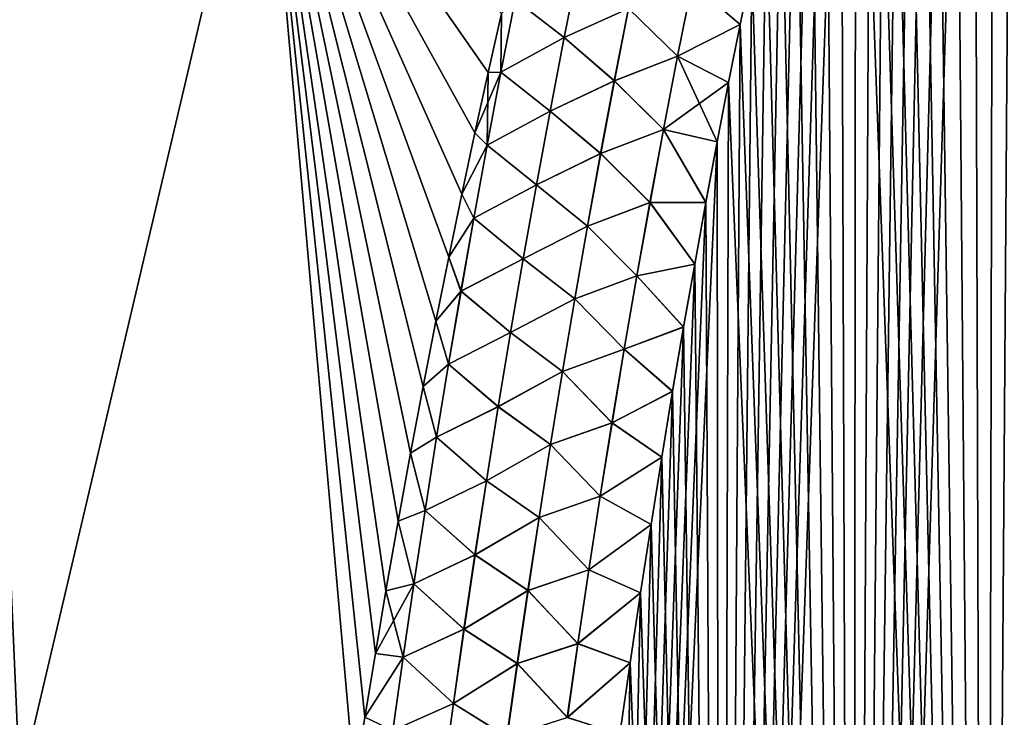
# Model space of a CAD drawing. Header units: metres. Extents: x -109 to 109, y -108 to 40.
# Tile 145 of 216: x 64.73 to 71.25, y -86.28 to -81.67. Entities that reach past the tile are written whole.
import ezdxf

# ---------------------------------------------------------------- set-up
doc = ezdxf.new("R2010")
doc.units = ezdxf.units.M
doc.layers.add('solid_K_24_42_18_000C86_XXX', color=7, linetype='CONTINUOUS')

msp = doc.modelspace()

# ---------------------------------------------------------------- linework, layer by layer
at = {"layer": 'solid_K_24_42_18_000C86_XXX'}
for points in [[(71.126114, -102.054192, -21.027458), (71.86483, -73.440651, -19.814253), (72.001442, -73.114693, -19.767015)], [(72.013756, -102.295151, -20.782845), (71.126114, -102.054192, -21.027458), (72.001442, -73.114693, -19.767015)], [(71.126114, -102.054192, -21.027458), (71.728111, -73.779366, -19.863115), (71.86483, -73.440651, -19.814253)], [(71.126114, -102.054192, -21.027458), (71.591354, -74.131393, -19.913614), (71.728111, -73.779366, -19.863115)], [(71.126114, -102.054192, -21.027458), (71.454651, -74.497772, -19.965763), (71.591354, -74.131393, -19.913614)], [(71.126114, -102.054192, -21.027458), (71.317978, -74.878159, -20.019567), (71.454651, -74.497772, -19.965763)], [(71.126114, -102.054192, -21.027458), (71.181381, -75.272789, -20.075029), (71.317978, -74.878159, -20.019567)], [(72.013901, -102.295181, 20.782808), (71.317833, -74.878586, 20.019629), (71.181236, -75.273224, 20.075089)], [(71.126221, -102.054222, 21.027426), (71.181236, -75.273224, 20.075089), (71.044868, -75.683334, 20.13221)], [(71.126114, -102.054192, -21.027458), (71.045006, -75.682899, -20.132149), (71.181381, -75.272789, -20.075029)], [(71.126221, -102.054222, 21.027426), (72.013901, -102.295181, 20.782808), (71.181236, -75.273224, 20.075089)], [(70.244606, -101.765976, -21.318579), (70.908867, -76.108566, -20.190931), (71.045006, -75.682899, -20.132149)], [(71.126114, -102.054192, -21.027458), (70.244606, -101.765976, -21.318579), (71.045006, -75.682899, -20.132149)], [(71.126221, -102.054222, 21.027426), (71.044868, -75.683334, 20.13221), (70.90873, -76.109001, 20.190992)], [(70.244606, -101.765976, -21.318579), (70.772942, -76.549538, -20.251377), (70.908867, -76.108566, -20.190931)], [(71.126221, -102.054222, 21.027426), (70.90873, -76.109001, 20.190992), (70.772812, -76.549973, 20.251434)], [(70.244606, -101.765976, -21.318579), (70.671265, -76.891159, -20.297789), (70.772942, -76.549538, -20.251377)], [(71.126221, -102.054222, 21.027426), (70.772812, -76.549973, 20.251434), (70.671135, -76.891594, 20.297846)], [(70.244606, -101.765976, -21.318579), (70.569908, -77.242706, -20.345114), (70.671265, -76.891159, -20.297789)], [(71.126221, -102.054222, 21.027426), (70.671135, -76.891594, 20.297846), (70.569786, -77.243141, 20.345171)], [(70.244606, -101.765976, -21.318579), (70.468765, -77.603516, -20.393366), (70.569908, -77.242706, -20.345114)], [(71.126221, -102.054222, 21.027426), (70.569786, -77.243141, 20.345171), (70.468643, -77.603943, 20.393421)], [(70.244606, -101.765976, -21.318579), (70.367882, -77.973808, -20.442533), (70.468765, -77.603516, -20.393366)], [(71.126221, -102.054222, 21.027426), (70.468643, -77.603943, 20.393421), (70.367767, -77.974236, 20.442589)], [(70.244606, -101.765976, -21.318579), (70.267387, -78.354294, -20.492596), (70.367882, -77.973808, -20.442533)], [(71.126221, -102.054222, 21.027426), (70.367767, -77.974236, 20.442589), (70.267273, -78.354713, 20.492651)], [(70.244682, -101.766006, 21.318554), (70.267273, -78.354713, 20.492651), (70.16729, -78.746071, 20.543581)], [(70.244606, -101.765976, -21.318579), (70.167397, -78.745651, -20.543526), (70.267387, -78.354294, -20.492596)], [(70.244682, -101.766006, 21.318554), (71.126221, -102.054222, 21.027426), (70.267273, -78.354713, 20.492651)], [(69.370583, -101.428314, -21.657198), (70.067825, -79.147446, -20.595339), (70.167397, -78.745651, -20.543526)], [(70.244606, -101.765976, -21.318579), (69.370583, -101.428314, -21.657198), (70.167397, -78.745651, -20.543526)], [(70.244682, -101.766006, 21.318554), (70.16729, -78.746071, 20.543581), (70.067726, -79.147865, 20.595392)], [(69.370583, -101.428314, -21.657198), (69.968651, -79.559509, -20.648033), (70.067825, -79.147446, -20.595339)], [(70.244682, -101.766006, 21.318554), (70.067726, -79.147865, 20.595392), (69.968552, -79.559921, 20.648087)], [(69.370583, -101.428314, -21.657198), (69.870033, -79.98262, -20.701567), (69.968651, -79.559509, -20.648033)], [(70.244682, -101.766006, 21.318554), (69.968552, -79.559921, 20.648087), (69.869942, -79.983032, 20.701618)], [(62.654495, -86.706276, 19.020168), (64.734818, -86.734787, 20.377901), (64.43679, -79.883408, 18.687876)], [(64.73481, -86.734787, -20.377899), (64.436684, -79.883408, -18.687811), (66.347351, -79.883408, -19.790947)], [(64.734818, -86.734787, 20.377901), (66.347404, -79.883408, 19.790974), (64.43679, -79.883408, 18.687876)], [(66.950806, -86.706299, -21.500647), (64.73481, -86.734787, -20.377899), (66.347351, -79.883408, -19.790947)], [(64.734818, -86.734787, 20.377901), (66.950806, -86.706299, 21.500647), (66.347404, -79.883408, 19.790974)], [(67.018936, -86.277725, -21.455284), (66.950806, -86.706299, -21.500647), (66.347351, -79.883408, -19.790947)], [(67.088112, -85.856071, -21.40988), (67.018936, -86.277725, -21.455284), (66.347351, -79.883408, -19.790947)], [(67.158325, -85.441666, -21.364561), (67.088112, -85.856071, -21.40988), (66.347351, -79.883408, -19.790947)], [(67.239021, -84.982323, -21.313631), (67.158325, -85.441666, -21.364561), (66.347351, -79.883408, -19.790947)], [(67.320969, -84.532562, -21.263037), (67.239021, -84.982323, -21.313631), (66.347351, -79.883408, -19.790947)], [(67.404076, -84.091866, -21.21274), (67.320969, -84.532562, -21.263037), (66.347351, -79.883408, -19.790947)], [(67.488258, -83.659721, -21.162699), (67.404076, -84.091866, -21.21274), (66.347351, -79.883408, -19.790947)], [(67.573433, -83.235634, -21.112862), (67.488258, -83.659721, -21.162699), (66.347351, -79.883408, -19.790947)], [(67.659569, -82.819633, -21.063299), (67.573433, -83.235634, -21.112862), (66.347351, -79.883408, -19.790947)], [(67.746674, -82.412521, -21.014267), (67.659569, -82.819633, -21.063299), (66.347351, -79.883408, -19.790947)], [(67.834686, -82.013916, -20.965742), (67.746674, -82.412521, -21.014267), (66.347351, -79.883408, -19.790947)], [(67.923531, -81.623398, -20.917683), (67.834686, -82.013916, -20.965742), (66.347351, -79.883408, -19.790947)], [(67.834641, -82.014107, 20.965767), (67.923485, -81.623589, 20.917707), (66.347404, -79.883408, 19.790974)], [(67.746635, -82.412712, 21.01429), (67.834641, -82.014107, 20.965767), (66.347404, -79.883408, 19.790974)], [(67.659531, -82.819824, 21.063322), (67.746635, -82.412712, 21.01429), (66.347404, -79.883408, 19.790974)], [(67.573395, -83.235817, 21.112883), (67.659531, -82.819824, 21.063322), (66.347404, -79.883408, 19.790974)], [(67.48822, -83.659904, 21.16272), (67.573395, -83.235817, 21.112883), (66.347404, -79.883408, 19.790974)], [(67.404037, -84.092041, 21.212761), (67.48822, -83.659904, 21.16272), (66.347404, -79.883408, 19.790974)], [(67.32093, -84.532738, 21.263058), (67.404037, -84.092041, 21.212761), (66.347404, -79.883408, 19.790974)], [(67.238991, -84.982498, 21.313652), (67.32093, -84.532738, 21.263058), (66.347404, -79.883408, 19.790974)], [(67.158295, -85.441841, 21.36458), (67.238991, -84.982498, 21.313652), (66.347404, -79.883408, 19.790974)], [(67.088097, -85.856186, 21.409893), (67.158295, -85.441841, 21.36458), (66.347404, -79.883408, 19.790974)], [(67.018929, -86.277786, 21.455292), (67.088097, -85.856186, 21.409893), (66.347404, -79.883408, 19.790974)], [(66.950806, -86.706299, 21.500647), (67.018929, -86.277786, 21.455292), (66.347404, -79.883408, 19.790974)], [(69.370583, -101.428314, -21.657198), (69.772156, -80.417595, -20.755892), (69.870033, -79.98262, -20.701567)], [(70.244682, -101.766006, 21.318554), (69.869942, -79.983032, 20.701618), (69.772064, -80.417999, 20.755941)], [(69.370583, -101.428314, -21.657198), (69.674995, -80.864479, -20.811003), (69.772156, -80.417595, -20.755892)], [(70.244682, -101.766006, 21.318554), (69.772064, -80.417999, 20.755941), (69.674911, -80.864876, 20.811052)], [(69.370583, -101.428314, -21.657198), (69.578407, -81.322525, -20.86693), (69.674995, -80.864479, -20.811003)], [(70.244682, -101.766006, 21.318554), (69.674911, -80.864876, 20.811052), (69.578323, -81.322922, 20.866978)], [(68.337166, -81.782707, 21.06395), (68.433952, -81.296173, 20.999348), (68.012909, -81.531929, 20.932814)], [(68.013, -81.53196, -20.932854), (68.434296, -81.296242, -20.999416), (68.337532, -81.782776, -21.06402)], [(68.762489, -81.591331, 21.064417), (68.433952, -81.296173, 20.999348), (68.337166, -81.782707, 21.06395)], [(68.337532, -81.782776, -21.06402), (68.434296, -81.296242, -20.999416), (68.762962, -81.591431, -21.064417)], [(69.183846, -81.424751, 20.99655), (69.501602, -81.697975, 20.912262), (69.578323, -81.322922, 20.866978)], [(69.184349, -81.424881, -20.996452), (69.578407, -81.322525, -20.86693), (69.501678, -81.697586, -20.912216)], [(69.370583, -101.428314, -21.657198), (69.501678, -81.697586, -20.912216), (69.578407, -81.322525, -20.86693)], [(70.244682, -101.766006, 21.318554), (69.578323, -81.322922, 20.866978), (69.501602, -81.697975, 20.912262)], [(69.087715, -81.907211, 21.056393), (69.183846, -81.424751, 20.99655), (68.762489, -81.591331, 21.064417)], [(68.762962, -81.591431, -21.064417), (69.184349, -81.424881, -20.996452), (69.088226, -81.907341, -21.056288)], [(69.087715, -81.907211, 21.056393), (69.501602, -81.697975, 20.912262), (69.183846, -81.424751, 20.99655)], [(69.088226, -81.907341, -21.056288), (69.184349, -81.424881, -20.996452), (69.501678, -81.697586, -20.912216)], [(67.918625, -82.013168, 20.998104), (68.012909, -81.531929, 20.932814), (67.923485, -81.623589, 20.917707)], [(68.337166, -81.782707, 21.06395), (68.012909, -81.531929, 20.932814), (67.918625, -82.013168, 20.998104)], [(67.918747, -82.013199, -20.998154), (67.923531, -81.623398, -20.917683), (68.013, -81.53196, -20.932854)], [(67.918747, -82.013199, -20.998154), (68.013, -81.53196, -20.932854), (68.337532, -81.782776, -21.06402)], [(67.918625, -82.013168, 20.998104), (67.923485, -81.623589, 20.917707), (67.834641, -82.014107, 20.965767)], [(67.918747, -82.013199, -20.998154), (67.834686, -82.013916, -20.965742), (67.923531, -81.623398, -20.917683)], [(68.668983, -82.070244, 21.125473), (68.762489, -81.591331, 21.064417), (68.337166, -81.782707, 21.06395)], [(68.337532, -81.782776, -21.06402), (68.762962, -81.591431, -21.064417), (68.669472, -82.070335, -21.125469)], [(69.087715, -81.907211, 21.056393), (68.762489, -81.591331, 21.064417), (68.668983, -82.070244, 21.125473)], [(68.669472, -82.070335, -21.125469), (68.762962, -81.591431, -21.064417), (69.088226, -81.907341, -21.056288)], [(69.087715, -81.907211, 21.056393), (69.425491, -82.081207, 20.957989), (69.501602, -81.697975, 20.912262)], [(69.088226, -81.907341, -21.056288), (69.501678, -81.697586, -20.912216), (69.425568, -82.080826, -20.957943)], [(69.370583, -101.428314, -21.657198), (69.425568, -82.080826, -20.957943), (69.501678, -81.697586, -20.912216)], [(70.244682, -101.766006, 21.318554), (69.501602, -81.697975, 20.912262), (69.425491, -82.081207, 20.957989)], [(68.24369, -82.26989, 21.127621), (68.337166, -81.782707, 21.06395), (67.918625, -82.013168, 20.998104)], [(67.918747, -82.013199, -20.998154), (68.337532, -81.782776, -21.06402), (68.24408, -82.269966, -21.127691)], [(68.668983, -82.070244, 21.125473), (68.337166, -81.782707, 21.06395), (68.24369, -82.26989, 21.127621)], [(68.24408, -82.269966, -21.127691), (68.337532, -81.782776, -21.06402), (68.669472, -82.070335, -21.125469)], [(68.994827, -82.390465, 21.115454), (69.087715, -81.907211, 21.056393), (68.668983, -82.070244, 21.125473)], [(68.669472, -82.070335, -21.125469), (69.088226, -81.907341, -21.056288), (68.995354, -82.390594, -21.115343)], [(68.994827, -82.390465, 21.115454), (69.425491, -82.081207, 20.957989), (69.087715, -81.907211, 21.056393)], [(68.995354, -82.390594, -21.115343), (69.088226, -81.907341, -21.056288), (69.350189, -82.472717, -21.004072)], [(69.088226, -81.907341, -21.056288), (69.425568, -82.080826, -20.957943), (69.350189, -82.472717, -21.004072)], [(67.918625, -82.013168, 20.998104), (67.834641, -82.014107, 20.965767), (67.746635, -82.412712, 21.01429)], [(67.827553, -82.494965, 21.062418), (67.918625, -82.013168, 20.998104), (67.746635, -82.412712, 21.01429)], [(67.827698, -82.494995, -21.062477), (67.746674, -82.412521, -21.014267), (67.834686, -82.013916, -20.965742)], [(68.24369, -82.26989, 21.127621), (67.918625, -82.013168, 20.998104), (67.827553, -82.494965, 21.062418)], [(67.827698, -82.494995, -21.062477), (67.834686, -82.013916, -20.965742), (67.918747, -82.013199, -20.998154)], [(67.827698, -82.494995, -21.062477), (67.918747, -82.013199, -20.998154), (68.24408, -82.269966, -21.127691)], [(68.578629, -82.549828, 21.185686), (68.668983, -82.070244, 21.125473), (68.24369, -82.26989, 21.127621)], [(68.24408, -82.269966, -21.127691), (68.669472, -82.070335, -21.125469), (68.579132, -82.549927, -21.185678)], [(68.994827, -82.390465, 21.115454), (68.668983, -82.070244, 21.125473), (68.578629, -82.549828, 21.185686)], [(68.579132, -82.549927, -21.185678), (68.669472, -82.070335, -21.125469), (68.995354, -82.390594, -21.115343)], [(68.994827, -82.390465, 21.115454), (69.350113, -82.473099, 21.004116), (69.425491, -82.081207, 20.957989)], [(69.370621, -101.428329, 21.657183), (69.425491, -82.081207, 20.957989), (69.350113, -82.473099, 21.004116)], [(69.370583, -101.428314, -21.657198), (69.350189, -82.472717, -21.004072), (69.425568, -82.080826, -20.957943)], [(69.370621, -101.428329, 21.657183), (70.244682, -101.766006, 21.318554), (69.425491, -82.081207, 20.957989)], [(68.153442, -82.75769, 21.190346), (68.24369, -82.26989, 21.127621), (67.827553, -82.494965, 21.062418)], [(67.827698, -82.494995, -21.062477), (68.24408, -82.269966, -21.127691), (68.153847, -82.757767, -21.190418)], [(68.578629, -82.549828, 21.185686), (68.24369, -82.26989, 21.127621), (68.153442, -82.75769, 21.190346)], [(68.153847, -82.757767, -21.190418), (68.24408, -82.269966, -21.127691), (68.579132, -82.549927, -21.185678)], [(68.905083, -82.874458, 21.173719), (68.994827, -82.390465, 21.115454), (68.578629, -82.549828, 21.185686)], [(68.579132, -82.549927, -21.185678), (68.995354, -82.390594, -21.115343), (68.905632, -82.874588, -21.173603)], [(68.905083, -82.874458, 21.173719), (69.275375, -82.87336, 21.050663), (68.994827, -82.390465, 21.115454)], [(68.905632, -82.874588, -21.173603), (68.995354, -82.390594, -21.115343), (69.275444, -82.872986, -21.050619)], [(68.994827, -82.390465, 21.115454), (69.275375, -82.87336, 21.050663), (69.350113, -82.473099, 21.004116)], [(68.995354, -82.390594, -21.115343), (69.350189, -82.472717, -21.004072), (69.275444, -82.872986, -21.050619)], [(67.827553, -82.494965, 21.062418), (67.746635, -82.412712, 21.01429), (67.659531, -82.819824, 21.063322)], [(67.827698, -82.494995, -21.062477), (67.659569, -82.819633, -21.063299), (67.746674, -82.412521, -21.014267)], [(68.506134, -101.038994, -22.044186), (69.275444, -82.872986, -21.050619), (69.350189, -82.472717, -21.004072)], [(69.370583, -101.428314, -21.657198), (68.506134, -101.038994, -22.044186), (69.350189, -82.472717, -21.004072)], [(69.370621, -101.428329, 21.657183), (69.350113, -82.473099, 21.004116), (69.275375, -82.87336, 21.050663)], [(67.739594, -82.977295, 21.125744), (67.827553, -82.494965, 21.062418), (67.659531, -82.819824, 21.063322)], [(67.739761, -82.977333, -21.125811), (67.659569, -82.819633, -21.063299), (67.827698, -82.494995, -21.062477)], [(68.153442, -82.75769, 21.190346), (67.827553, -82.494965, 21.062418), (67.739594, -82.977295, 21.125744)], [(67.739761, -82.977333, -21.125811), (67.827698, -82.494995, -21.062477), (68.153847, -82.757767, -21.190418)], [(68.491325, -83.030067, 21.245041), (68.578629, -82.549828, 21.185686), (68.153442, -82.75769, 21.190346)], [(68.153847, -82.757767, -21.190418), (68.579132, -82.549927, -21.185678), (68.491852, -83.030167, -21.245029)], [(68.905083, -82.874458, 21.173719), (68.578629, -82.549828, 21.185686), (68.491325, -83.030067, 21.245041)], [(68.491852, -83.030167, -21.245029), (68.579132, -82.549927, -21.185678), (68.905632, -82.874588, -21.173603)], [(68.066307, -83.246086, 21.252113), (68.153442, -82.75769, 21.190346), (67.739594, -82.977295, 21.125744)], [(67.739761, -82.977333, -21.125811), (68.153847, -82.757767, -21.190418), (68.066734, -83.246162, -21.252188)], [(68.491325, -83.030067, 21.245041), (68.153442, -82.75769, 21.190346), (68.066307, -83.246086, 21.252113)], [(68.066734, -83.246162, -21.252188), (68.153847, -82.757767, -21.190418), (68.491852, -83.030167, -21.245029)], [(67.739594, -82.977295, 21.125744), (67.659531, -82.819824, 21.063322), (67.573395, -83.235817, 21.112883)], [(67.739761, -82.977333, -21.125811), (67.573433, -83.235634, -21.112862), (67.659569, -82.819633, -21.063299)], [(68.818405, -83.359161, 21.231169), (68.905083, -82.874458, 21.173719), (68.491325, -83.030067, 21.245041)], [(68.491852, -83.030167, -21.245029), (68.905632, -82.874588, -21.173603), (68.81897, -83.359283, -21.231045)], [(68.506134, -101.038994, -22.044186), (69.201218, -83.281113, -21.097618), (69.275444, -82.872986, -21.050619)], [(68.818405, -83.359161, 21.231169), (69.201149, -83.281479, 21.09766), (68.905083, -82.874458, 21.173719)], [(68.81897, -83.359283, -21.231045), (68.905632, -82.874588, -21.173603), (69.201218, -83.281113, -21.097618)], [(68.905083, -82.874458, 21.173719), (69.201149, -83.281479, 21.09766), (69.275375, -82.87336, 21.050663)], [(68.905632, -82.874588, -21.173603), (69.275444, -82.872986, -21.050619), (69.201218, -83.281113, -21.097618)], [(69.370621, -101.428329, 21.657183), (69.275375, -82.87336, 21.050663), (69.201149, -83.281479, 21.09766)], [(67.654648, -83.460144, 21.18807), (67.739594, -82.977295, 21.125744), (67.573395, -83.235817, 21.112883)], [(67.654846, -83.460182, -21.188145), (67.573433, -83.235634, -21.112862), (67.739761, -82.977333, -21.125811)], [(68.066307, -83.246086, 21.252113), (67.739594, -82.977295, 21.125744), (67.654648, -83.460144, 21.18807)], [(67.654846, -83.460182, -21.188145), (67.739761, -82.977333, -21.125811), (68.066734, -83.246162, -21.252188)], [(68.40699, -83.510918, 21.303524), (68.491325, -83.030067, 21.245041), (68.066307, -83.246086, 21.252113)], [(68.066734, -83.246162, -21.252188), (68.491852, -83.030167, -21.245029), (68.407532, -83.511017, -21.303509)], [(68.818405, -83.359161, 21.231169), (68.491325, -83.030067, 21.245041), (68.40699, -83.510918, 21.303524)], [(68.407532, -83.511017, -21.303509), (68.491852, -83.030167, -21.245029), (68.81897, -83.359283, -21.231045)], [(67.654648, -83.460144, 21.18807), (67.573395, -83.235817, 21.112883), (67.48822, -83.659904, 21.16272)], [(67.654846, -83.460182, -21.188145), (67.488258, -83.659721, -21.162699), (67.573433, -83.235634, -21.112862)], [(67.982193, -83.735046, 21.31291), (68.066307, -83.246086, 21.252113), (67.654648, -83.460144, 21.18807)], [(67.654846, -83.460182, -21.188145), (68.066734, -83.246162, -21.252188), (67.982643, -83.735123, -21.312984)], [(68.40699, -83.510918, 21.303524), (68.066307, -83.246086, 21.252113), (67.982193, -83.735046, 21.31291)], [(67.982643, -83.735123, -21.312984), (68.066734, -83.246162, -21.252188), (68.407532, -83.511017, -21.303509)], [(68.506134, -101.038994, -22.044186), (69.127655, -83.697639, -21.145012), (69.201218, -83.281113, -21.097618)], [(68.818405, -83.359161, 21.231169), (69.127594, -83.698006, 21.145054), (69.201149, -83.281479, 21.09766)], [(68.81897, -83.359283, -21.231045), (69.201218, -83.281113, -21.097618), (69.127655, -83.697639, -21.145012)], [(69.370621, -101.428329, 21.657183), (69.201149, -83.281479, 21.09766), (69.127594, -83.698006, 21.145054)], [(68.734688, -83.844528, 21.287788), (68.818405, -83.359161, 21.231169), (68.40699, -83.510918, 21.303524)], [(68.407532, -83.511017, -21.303509), (68.81897, -83.359283, -21.231045), (68.735268, -83.84465, -21.287657)], [(68.734688, -83.844528, 21.287788), (69.127594, -83.698006, 21.145054), (68.818405, -83.359161, 21.231169)], [(68.735268, -83.84465, -21.287657), (68.81897, -83.359283, -21.231045), (69.127655, -83.697639, -21.145012)], [(67.572624, -83.943481, 21.249388), (67.654648, -83.460144, 21.18807), (67.48822, -83.659904, 21.16272)], [(67.572845, -83.943527, -21.249472), (67.488258, -83.659721, -21.162699), (67.654846, -83.460182, -21.188145)], [(67.982193, -83.735046, 21.31291), (67.654648, -83.460144, 21.18807), (67.572624, -83.943481, 21.249388)], [(67.572845, -83.943527, -21.249472), (67.654846, -83.460182, -21.188145), (67.982643, -83.735123, -21.312984)], [(68.325531, -83.992348, 21.361118), (68.40699, -83.510918, 21.303524), (67.982193, -83.735046, 21.31291)], [(67.982643, -83.735123, -21.312984), (68.407532, -83.511017, -21.303509), (68.326088, -83.992447, -21.361101)], [(68.734688, -83.844528, 21.287788), (68.40699, -83.510918, 21.303524), (68.325531, -83.992348, 21.361118)], [(68.326088, -83.992447, -21.361101), (68.407532, -83.511017, -21.303509), (68.735268, -83.84465, -21.287657)], [(67.572624, -83.943481, 21.249388), (67.48822, -83.659904, 21.16272), (67.404037, -84.092041, 21.212761)], [(67.572845, -83.943527, -21.249472), (67.404076, -84.091866, -21.21274), (67.488258, -83.659721, -21.162699)], [(68.506134, -101.038994, -22.044186), (69.054916, -84.123138, -21.192741), (69.127655, -83.697639, -21.145012)], [(68.734688, -83.844528, 21.287788), (69.054855, -84.123489, 21.192781), (69.127594, -83.698006, 21.145054)], [(68.735268, -83.84465, -21.287657), (69.127655, -83.697639, -21.145012), (69.054916, -84.123138, -21.192741)], [(69.370621, -101.428329, 21.657183), (69.127594, -83.698006, 21.145054), (69.054855, -84.123489, 21.192781)], [(67.901009, -84.224533, 21.372723), (67.982193, -83.735046, 21.31291), (67.572624, -83.943481, 21.249388)], [(67.572845, -83.943527, -21.249472), (67.982643, -83.735123, -21.312984), (67.901482, -84.224609, -21.372799)], [(68.325531, -83.992348, 21.361118), (67.982193, -83.735046, 21.31291), (67.901009, -84.224533, 21.372723)], [(67.901482, -84.224609, -21.372799), (67.982643, -83.735123, -21.312984), (68.326088, -83.992447, -21.361101)], [(68.653862, -84.330521, 21.343559), (68.734688, -83.844528, 21.287788), (68.325531, -83.992348, 21.361118)], [(68.326088, -83.992447, -21.361101), (68.735268, -83.84465, -21.287657), (68.654457, -84.33065, -21.343422)], [(68.653862, -84.330521, 21.343559), (69.054855, -84.123489, 21.192781), (68.734688, -83.844528, 21.287788)], [(68.654457, -84.33065, -21.343422), (68.735268, -83.84465, -21.287657), (69.054916, -84.123138, -21.192741)], [(67.493446, -84.427292, 21.309687), (67.572624, -83.943481, 21.249388), (67.404037, -84.092041, 21.212761)], [(67.493698, -84.427338, -21.309776), (67.404076, -84.091866, -21.21274), (67.572845, -83.943527, -21.249472)], [(67.901009, -84.224533, 21.372723), (67.572624, -83.943481, 21.249388), (67.493446, -84.427292, 21.309687)], [(67.493698, -84.427338, -21.309776), (67.572845, -83.943527, -21.249472), (67.901482, -84.224609, -21.372799)], [(68.24688, -84.474335, 21.417816), (68.325531, -83.992348, 21.361118), (67.901009, -84.224533, 21.372723)], [(67.901482, -84.224609, -21.372799), (68.326088, -83.992447, -21.361101), (68.247452, -84.474434, -21.417793)], [(68.653862, -84.330521, 21.343559), (68.325531, -83.992348, 21.361118), (68.24688, -84.474335, 21.417816)], [(68.247452, -84.474434, -21.417793), (68.326088, -83.992447, -21.361101), (68.654457, -84.33065, -21.343422)], [(67.493446, -84.427292, 21.309687), (67.404037, -84.092041, 21.212761), (67.32093, -84.532738, 21.263058)], [(67.493698, -84.427338, -21.309776), (67.320969, -84.532562, -21.263037), (67.404076, -84.091866, -21.21274)], [(68.506134, -101.038994, -22.044186), (68.983147, -84.558144, -21.240747), (69.054916, -84.123138, -21.192741)], [(68.653862, -84.330521, 21.343559), (68.983093, -84.558495, 21.240786), (69.054855, -84.123489, 21.192781)], [(68.654457, -84.33065, -21.343422), (69.054916, -84.123138, -21.192741), (68.983147, -84.558144, -21.240747)], [(69.370621, -101.428329, 21.657183), (69.054855, -84.123489, 21.192781), (68.983093, -84.558495, 21.240786)], [(67.822701, -84.714539, 21.431541), (67.901009, -84.224533, 21.372723), (67.493446, -84.427292, 21.309687)], [(67.493698, -84.427338, -21.309776), (67.901482, -84.224609, -21.372799), (67.823189, -84.714615, -21.431618)], [(68.24688, -84.474335, 21.417816), (67.901009, -84.224533, 21.372723), (67.822701, -84.714539, 21.431541)], [(67.823189, -84.714615, -21.431618), (67.901482, -84.224609, -21.372799), (68.247452, -84.474434, -21.417793)], [(68.575859, -84.817123, 21.398468), (68.653862, -84.330521, 21.343559), (68.24688, -84.474335, 21.417816)], [(68.247452, -84.474434, -21.417793), (68.654457, -84.33065, -21.343422), (68.576469, -84.817245, -21.398323)], [(68.575859, -84.817123, 21.398468), (68.983093, -84.558495, 21.240786), (68.653862, -84.330521, 21.343559)], [(68.576469, -84.817245, -21.398323), (68.654457, -84.33065, -21.343422), (68.983147, -84.558144, -21.240747)], [(67.417061, -84.911552, 21.368956), (67.493446, -84.427292, 21.309687), (67.32093, -84.532738, 21.263058)], [(67.417328, -84.911598, -21.369053), (67.320969, -84.532562, -21.263037), (67.493698, -84.427338, -21.309776)], [(67.822701, -84.714539, 21.431541), (67.493446, -84.427292, 21.309687), (67.417061, -84.911552, 21.368956)], [(67.417328, -84.911598, -21.369053), (67.493698, -84.427338, -21.309776), (67.823189, -84.714615, -21.431618)], [(68.170967, -84.956856, 21.4736), (68.24688, -84.474335, 21.417816), (67.822701, -84.714539, 21.431541)], [(67.823189, -84.714615, -21.431618), (68.247452, -84.474434, -21.417793), (68.171562, -84.956955, -21.473576)], [(68.575859, -84.817123, 21.398468), (68.24688, -84.474335, 21.417816), (68.170967, -84.956856, 21.4736)], [(68.171562, -84.956955, -21.473576), (68.247452, -84.474434, -21.417793), (68.576469, -84.817245, -21.398323)], [(67.417061, -84.911552, 21.368956), (67.32093, -84.532738, 21.263058), (67.238991, -84.982498, 21.313652)], [(67.417328, -84.911598, -21.369053), (67.239021, -84.982323, -21.313631), (67.320969, -84.532562, -21.263037)], [(68.506134, -101.038994, -22.044186), (68.912392, -85.002846, -21.289001), (68.983147, -84.558144, -21.240747)], [(68.575859, -84.817123, 21.398468), (68.912338, -85.003189, 21.289038), (68.983093, -84.558495, 21.240786)], [(68.576469, -84.817245, -21.398323), (68.983147, -84.558144, -21.240747), (68.912392, -85.002846, -21.289001)], [(69.370621, -101.428329, 21.657183), (68.983093, -84.558495, 21.240786), (68.912338, -85.003189, 21.289038)], [(67.747185, -85.205032, 21.489353), (67.822701, -84.714539, 21.431541), (67.417061, -84.911552, 21.368956)], [(67.417328, -84.911598, -21.369053), (67.823189, -84.714615, -21.431618), (67.747696, -85.205116, -21.489429)], [(68.170967, -84.956856, 21.4736), (67.822701, -84.714539, 21.431541), (67.747185, -85.205032, 21.489353)], [(67.747696, -85.205116, -21.489429), (67.823189, -84.714615, -21.431618), (68.171562, -84.956955, -21.473576)], [(68.50061, -85.304298, 21.452499), (68.575859, -84.817123, 21.398468), (68.170967, -84.956856, 21.4736)], [(68.171562, -84.956955, -21.473576), (68.576469, -84.817245, -21.398323), (68.501236, -85.30442, -21.452349)], [(68.50061, -85.304298, 21.452499), (68.912338, -85.003189, 21.289038), (68.575859, -84.817123, 21.398468)], [(68.501236, -85.30442, -21.452349), (68.576469, -84.817245, -21.398323), (68.912392, -85.002846, -21.289001)], [(67.343384, -85.396255, 21.427185), (67.417061, -84.911552, 21.368956), (67.238991, -84.982498, 21.313652)], [(67.343681, -85.396301, -21.42729), (67.239021, -84.982323, -21.313631), (67.417328, -84.911598, -21.369053)], [(67.747185, -85.205032, 21.489353), (67.417061, -84.911552, 21.368956), (67.343384, -85.396255, 21.427185)], [(67.343681, -85.396301, -21.42729), (67.417328, -84.911598, -21.369053), (67.747696, -85.205116, -21.489429)], [(67.343384, -85.396255, 21.427185), (67.238991, -84.982498, 21.313652), (67.158295, -85.441841, 21.36458)], [(67.343681, -85.396301, -21.42729), (67.158325, -85.441666, -21.364561), (67.239021, -84.982323, -21.313631)], [(68.09774, -85.439888, 21.528461), (68.170967, -84.956856, 21.4736), (67.747185, -85.205032, 21.489353)], [(67.747696, -85.205116, -21.489429), (68.171562, -84.956955, -21.473576), (68.098343, -85.439987, -21.528433)], [(68.50061, -85.304298, 21.452499), (68.170967, -84.956856, 21.4736), (68.09774, -85.439888, 21.528461)], [(68.098343, -85.439987, -21.528433), (68.171562, -84.956955, -21.473576), (68.501236, -85.30442, -21.452349)], [(68.50061, -85.304298, 21.452499), (68.8423, -85.456604, 21.337633), (68.912338, -85.003189, 21.289038)], [(68.501236, -85.30442, -21.452349), (68.912392, -85.002846, -21.289001), (68.842354, -85.456261, -21.337597)], [(68.506134, -101.038994, -22.044186), (68.842354, -85.456261, -21.337597), (68.912392, -85.002846, -21.289001)], [(69.370621, -101.428329, 21.657183), (68.912338, -85.003189, 21.289038), (68.8423, -85.456604, 21.337633)], [(67.674393, -85.696007, 21.546146), (67.747185, -85.205032, 21.489353), (67.343384, -85.396255, 21.427185)], [(67.343681, -85.396301, -21.42729), (67.747696, -85.205116, -21.489429), (67.674927, -85.696083, -21.546225)], [(68.09774, -85.439888, 21.528461), (67.747185, -85.205032, 21.489353), (67.674393, -85.696007, 21.546146)], [(67.674927, -85.696083, -21.546225), (67.747696, -85.205116, -21.489429), (68.098343, -85.439987, -21.528433)], [(68.428055, -85.792023, 21.505642), (68.50061, -85.304298, 21.452499), (68.09774, -85.439888, 21.528461)], [(68.098343, -85.439987, -21.528433), (68.501236, -85.30442, -21.452349), (68.428688, -85.792145, -21.505484)], [(68.428055, -85.792023, 21.505642), (68.8423, -85.456604, 21.337633), (68.50061, -85.304298, 21.452499)], [(68.428688, -85.792145, -21.505484), (68.501236, -85.30442, -21.452349), (68.842354, -85.456261, -21.337597)], [(67.343384, -85.396255, 21.427185), (67.158295, -85.441841, 21.36458), (67.088097, -85.856186, 21.409893)], [(67.272346, -85.881371, 21.484364), (67.343384, -85.396255, 21.427185), (67.088097, -85.856186, 21.409893)], [(67.272675, -85.881416, -21.484476), (67.158325, -85.441666, -21.364561), (67.343681, -85.396301, -21.42729)], [(67.674393, -85.696007, 21.546146), (67.343384, -85.396255, 21.427185), (67.272346, -85.881371, 21.484364)], [(67.272675, -85.881416, -21.484476), (67.343681, -85.396301, -21.42729), (67.674927, -85.696083, -21.546225)], [(67.272675, -85.881416, -21.484476), (67.088112, -85.856071, -21.40988), (67.158325, -85.441666, -21.364561)], [(68.027115, -85.923409, 21.582386), (68.09774, -85.439888, 21.528461), (67.674393, -85.696007, 21.546146)], [(67.674927, -85.696083, -21.546225), (68.098343, -85.439987, -21.528433), (68.02774, -85.923508, -21.582354)], [(68.428055, -85.792023, 21.505642), (68.09774, -85.439888, 21.528461), (68.027115, -85.923409, 21.582386)], [(68.02774, -85.923508, -21.582354), (68.098343, -85.439987, -21.528433), (68.428688, -85.792145, -21.505484)], [(68.428055, -85.792023, 21.505642), (68.773132, -85.919212, 21.386503), (68.8423, -85.456604, 21.337633)], [(68.428688, -85.792145, -21.505484), (68.842354, -85.456261, -21.337597), (68.773178, -85.918884, -21.386469)], [(68.506134, -101.038994, -22.044186), (68.773178, -85.918884, -21.386469), (68.842354, -85.456261, -21.337597)], [(69.370621, -101.428329, 21.657183), (68.8423, -85.456604, 21.337633), (68.773132, -85.919212, 21.386503)], [(67.604271, -86.187424, 21.601913), (67.674393, -85.696007, 21.546146), (67.272346, -85.881371, 21.484364)], [(67.272675, -85.881416, -21.484476), (67.674927, -85.696083, -21.546225), (67.60482, -86.1875, -21.60199)], [(68.027115, -85.923409, 21.582386), (67.674393, -85.696007, 21.546146), (67.604271, -86.187424, 21.601913)], [(67.60482, -86.1875, -21.60199), (67.674927, -85.696083, -21.546225), (68.02774, -85.923508, -21.582354)], [(68.358124, -86.280266, 21.55788), (68.428055, -85.792023, 21.505642), (68.027115, -85.923409, 21.582386)], [(68.02774, -85.923508, -21.582354), (68.428688, -85.792145, -21.505484), (68.35878, -86.280388, -21.557716)], [(68.358124, -86.280266, 21.55788), (68.773132, -85.919212, 21.386503), (68.428055, -85.792023, 21.505642)], [(68.35878, -86.280388, -21.557716), (68.428688, -85.792145, -21.505484), (68.773178, -85.918884, -21.386469)], [(67.272346, -85.881371, 21.484364), (67.088097, -85.856186, 21.409893), (67.018929, -86.277786, 21.455292)], [(67.272675, -85.881416, -21.484476), (67.018936, -86.277725, -21.455284), (67.088112, -85.856071, -21.40988)], [(67.203896, -86.366882, 21.540485), (67.272346, -85.881371, 21.484364), (67.018929, -86.277786, 21.455292)], [(67.204247, -86.366928, -21.540606), (67.018936, -86.277725, -21.455284), (67.272675, -85.881416, -21.484476)], [(67.604271, -86.187424, 21.601913), (67.272346, -85.881371, 21.484364), (67.203896, -86.366882, 21.540485)], [(67.204247, -86.366928, -21.540606), (67.272675, -85.881416, -21.484476), (67.60482, -86.1875, -21.60199)], [(67.959045, -86.407387, 21.635365), (68.027115, -85.923409, 21.582386), (67.604271, -86.187424, 21.601913)], [(67.60482, -86.1875, -21.60199), (68.02774, -85.923508, -21.582354), (67.959694, -86.407486, -21.635328)], [(68.358124, -86.280266, 21.55788), (68.027115, -85.923409, 21.582386), (67.959045, -86.407387, 21.635365)], [(67.959694, -86.407486, -21.635328), (68.02774, -85.923508, -21.582354), (68.35878, -86.280388, -21.557716)], [(68.358124, -86.280266, 21.55788), (68.70504, -86.391663, 21.43556), (68.773132, -85.919212, 21.386503)], [(68.35878, -86.280388, -21.557716), (68.773178, -85.918884, -21.386469), (68.705078, -86.39135, -21.435528)], [(68.506134, -101.038994, -22.044186), (68.705078, -86.39135, -21.435528), (68.773178, -85.918884, -21.386469)], [(69.370621, -101.428329, 21.657183), (68.773132, -85.919212, 21.386503), (68.70504, -86.391663, 21.43556)], [(67.536736, -86.679268, 21.656639), (67.604271, -86.187424, 21.601913), (67.203896, -86.366882, 21.540485)], [(67.204247, -86.366928, -21.540606), (67.60482, -86.1875, -21.60199), (67.537315, -86.679344, -21.656715)], [(67.959045, -86.407387, 21.635365), (67.604271, -86.187424, 21.601913), (67.536736, -86.679268, 21.656639)], [(67.537315, -86.679344, -21.656715), (67.60482, -86.1875, -21.60199), (67.959694, -86.407486, -21.635328)], [(67.204247, -86.366928, -21.540606), (66.950806, -86.706299, -21.500647), (67.018936, -86.277725, -21.455284)], [(67.203896, -86.366882, 21.540485), (67.018929, -86.277786, 21.455292), (66.950806, -86.706299, 21.500647)]]:
    msp.add_3dface(points, dxfattribs=at)

doc.saveas('drawing.dxf')
